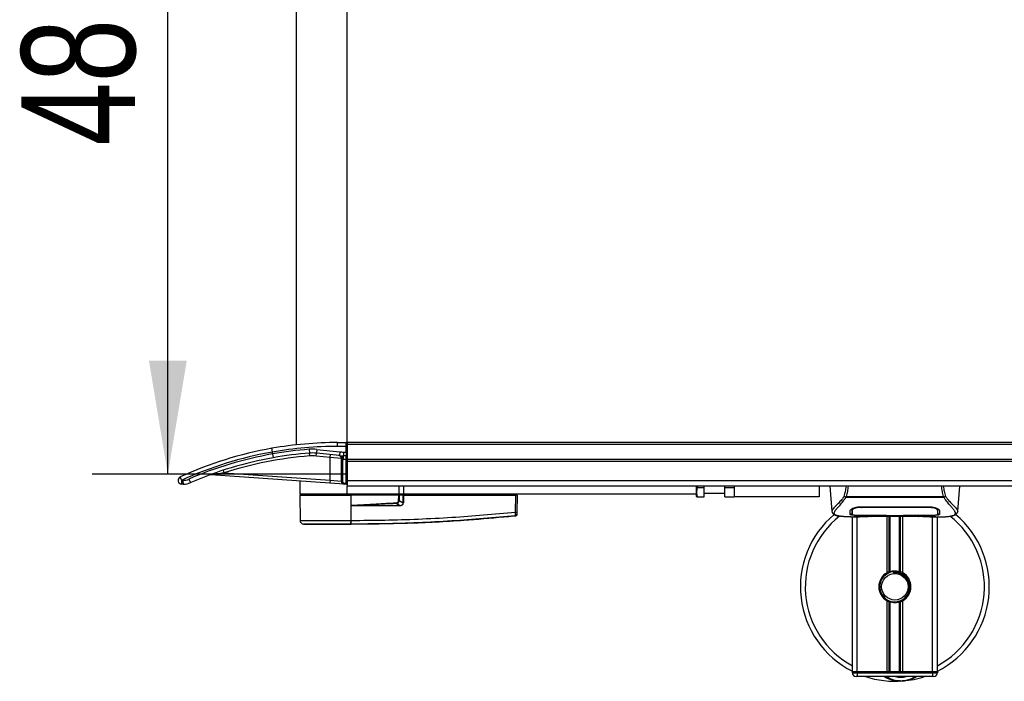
# Model space of a CAD drawing. Header units: millimetres. Extents: x 0 to 420, y 0 to 297.
# Tile 3 of 115: x 52 to 78, y 87 to 104. Entities that reach past the tile are written whole.
import ezdxf

# ---------------------------------------------------------------- set-up
doc = ezdxf.new("R2010")
doc.units = ezdxf.units.MM
doc.layers.add('QUOTE', color=174, linetype='Continuous')
doc.styles.add('SLDTEXTSTYLE3', font='TXT', dxfattribs={"width": 0.75})
doc.dimstyles.new('SLDDIMSTYLE0', dxfattribs={"dimtxt": 3, "dimasz": 3, "dimexe": 0, "dimexo": 0.0625, "dimgap": 0.75, "dimtad": 1, "dimlfac": 20.047434, "dimrnd": 1e-09, "dimzin": 12, "dimdsep": 46, "dimtxsty": 'SLDTEXTSTYLE3', "dimsah": 1, "dimcen": 0.09, "dimadec": 0, "dimazin": 3, "dimtfac": 1, "dimtdec": 3, "dimtofl": 0, "dimtmove": 0, "dimatfit": 3, "dimfxl": 0, "dimfrac": 2, "dimtolj": 1, "dimtzin": 12, "dimarcsym": 0})

# ---------------------------------------------------------------- blocks, each defined once
blk = doc.blocks.new('_D_3')
at = {"layer": 'QUOTE'}
for p, q in [((60.185, 116.326), (53.457, 116.326)), ((55.457, 92.333), (55.457, 116.326)), ((60.185, 92.333), (53.457, 92.333))]:
    blk.add_line(p, q, dxfattribs=at)
for points in [[(55.457, 116.326), (54.957, 113.326), (55.957, 113.326)], [(55.457, 92.333), (55.957, 95.333), (54.957, 95.333)]]:
    blk.add_solid(points, dxfattribs=at)
at = {"layer": 'QUOTE', "insert": (51.59, 101.004), "char_height": 3, "attachment_point": 1, "rotation": 90, "style": 'SLDTEXTSTYLE3'}
blk.add_mtext('481', dxfattribs=at)

msp = doc.modelspace()

# ---------------------------------------------------------------- linework, layer by layer
at = {"color": 7, "linetype": 'Continuous', "lineweight": 25}
for p, q in [((58.84248, 115.54888), (58.84248, 93.1097)), ((60.18929, 93.17024), (60.18929, 115.48834)), ((59.93988, 93.07048), (59.93988, 93.17024)), ((59.93988, 93.17024), (60.16435, 93.17024)), ((60.16435, 93.07048), (60.16435, 93.17024)), ((219.81071, 93.17024), (60.18929, 93.17024)), ((60.18929, 93.17024), (60.18929, 93.12036)), ((219.81071, 93.12036), (60.18929, 93.12036)), ((60.18929, 93.12036), (60.18929, 92.72131)), ((58.21964, 92.91951), (58.21951, 92.92103)), ((58.21964, 92.8704), (58.21964, 92.91951)), ((58.21964, 92.8704), (58.21977, 92.86888)), ((59.19147, 92.99206), (59.19907, 92.89258)), ((59.20477, 92.81798), (59.19907, 92.89258)), ((59.37088, 92.81567), (59.37865, 92.89009)), ((59.38901, 92.98931), (59.37865, 92.89009)), ((59.98798, 92.82646), (59.37865, 92.89009)), ((59.38901, 92.98931), (59.99834, 92.92569)), ((59.74035, 92.77709), (59.74812, 92.85151)), ((60.16435, 93.07048), (59.93988, 93.07048)), ((59.99834, 92.92569), (59.98798, 92.82646)), ((60.09158, 92.92083), (60.16435, 92.92083)), ((60.09158, 92.92083), (60.09158, 92.82107)), ((60.16435, 92.92083), (60.16435, 93.07048)), ((60.18929, 93.07048), (60.16435, 93.07048)), ((60.16435, 92.92083), (60.18929, 92.92083)), ((60.16435, 92.92083), (60.16435, 92.82107)), ((59.74035, 92.77709), (59.37088, 92.81567)), ((60.03964, 92.75365), (59.74035, 92.77709)), ((59.74035, 92.17471), (59.74035, 92.77709)), ((60.03964, 92.72164), (60.03964, 92.75365)), ((60.06458, 92.72164), (60.03964, 92.72164)), ((60.03964, 92.14854), (60.03964, 92.72164)), ((60.06458, 92.72164), (60.06458, 92.14854)), ((60.16435, 92.82107), (60.09158, 92.82107)), ((60.09158, 92.72131), (60.09158, 92.82107)), ((60.16435, 92.72131), (60.09158, 92.72131)), ((60.16435, 92.72131), (60.16435, 92.82107)), ((60.16435, 92.72131), (60.18929, 92.72131)), ((60.16435, 92.09505), (60.16435, 92.72131)), ((219.81071, 92.72131), (60.18929, 92.72131)), ((60.18929, 92.72131), (60.18929, 92.67142)), ((219.81071, 92.67142), (60.18929, 92.67142)), ((60.18929, 92.67142), (60.18929, 92.19401)), ((59.73513, 92.10007), (56.59279, 92.3198)), ((56.94639, 92.37008), (56.92318, 92.44121)), ((56.94639, 92.37008), (59.74035, 92.17471)), ((55.81662, 92.17261), (55.85398, 92.17261)), ((55.86268, 92.07284), (55.82532, 92.07284)), ((58.94224, 92.15551), (58.94224, 91.80899)), ((59.74035, 92.17471), (59.73513, 92.10007)), ((60.10924, 92.0739), (59.73513, 92.10007)), ((59.74035, 92.17471), (60.03964, 92.14854)), ((60.06458, 92.14854), (60.03964, 92.14854)), ((60.11098, 92.09878), (60.10924, 92.0739)), ((60.16261, 92.07017), (60.10924, 92.0739)), ((60.11098, 92.09878), (60.16435, 92.09505)), ((60.16435, 92.09505), (60.16261, 92.07017)), ((60.16435, 92.09505), (60.18929, 92.09505)), ((60.18929, 92.19401), (60.18929, 92.09505)), ((219.81071, 92.15957), (60.18929, 92.15957)), ((60.18929, 92.09505), (60.18929, 92.02296)), ((60.18929, 91.80899), (58.94224, 91.80899)), ((58.94246, 91.78405), (58.94829, 91.11607)), ((58.94246, 91.78405), (60.29405, 91.78405)), ((58.96718, 91.80899), (58.96675, 91.78405)), ((78.60284, 92.02296), (60.18929, 92.02296)), ((60.18929, 91.80899), (60.18929, 92.02296)), ((61.56103, 91.80899), (60.18929, 91.80899)), ((60.29303, 91.78405), (60.29301, 91.80899)), ((60.29356, 91.11604), (60.29405, 91.78405)), ((60.29405, 91.78405), (60.29428, 91.78405)), ((60.29667, 91.50983), (60.29428, 91.78405)), ((61.55873, 91.78405), (60.29428, 91.78405)), ((61.55091, 91.78405), (61.55073, 91.80899)), ((61.56103, 91.80899), (61.56103, 92.02296)), ((61.68574, 91.80899), (61.56103, 91.80899)), ((61.67376, 91.78405), (61.56255, 91.78405)), ((61.65653, 91.78405), (61.65622, 91.80899)), ((61.67297, 91.58269), (61.67376, 91.78405)), ((61.67376, 91.78405), (61.68308, 91.78405)), ((61.68112, 91.78405), (61.68109, 91.80899)), ((61.68308, 91.78405), (61.6823, 91.58269)), ((61.68308, 91.78405), (64.64187, 91.78405)), ((61.68574, 91.80899), (61.68574, 92.02296)), ((69.4174, 91.80899), (61.68574, 91.80899)), ((64.63797, 91.3374), (64.64187, 91.78405)), ((64.64003, 91.78405), (64.63999, 91.80899)), ((64.67842, 91.78405), (64.64187, 91.78405)), ((64.65413, 91.78405), (64.6537, 91.80899)), ((64.67842, 91.78405), (64.67452, 91.3374)), ((69.4174, 91.80899), (69.4174, 92.02296)), ((69.4174, 91.74574), (69.4174, 91.80899)), ((69.44636, 91.98357), (69.43983, 92.02296)), ((69.44636, 91.98357), (69.61693, 91.98357)), ((69.61693, 91.98357), (69.61693, 92.02296)), ((69.61693, 91.73416), (69.61693, 91.98357)), ((69.61693, 91.83393), (70.16563, 91.83393)), ((70.16563, 91.98357), (70.16563, 92.02296)), ((70.16563, 91.98357), (70.41503, 91.98357)), ((70.16563, 91.73416), (70.16563, 91.98357)), ((70.41503, 92.02296), (70.41503, 91.73416)), ((72.65971, 92.02296), (72.65971, 91.73416)), ((72.93622, 92.02296), (72.9945, 91.35689)), ((76.31546, 91.35689), (76.37373, 92.02296)), ((61.57343, 91.51395), (61.48573, 91.55954)), ((61.56774, 91.63739), (61.67297, 91.58269)), ((69.4174, 91.74574), (69.42408, 91.73416)), ((69.44636, 91.73416), (69.61693, 91.73416)), ((70.16563, 91.73416), (70.41503, 91.73416)), ((72.65971, 91.73416), (70.41503, 91.73416)), ((73.35917, 91.72085), (73.35445, 91.73358)), ((75.95015, 91.72085), (73.35917, 91.72085)), ((73.37231, 91.7488), (75.9377, 91.7488)), ((75.95563, 91.73377), (75.95015, 91.72085)), ((60.2967, 91.50706), (60.29667, 91.50983)), ((61.57279, 91.50106), (60.40219, 91.50106)), ((60.40283, 91.51395), (61.57343, 91.51395)), ((72.99439, 91.35885), (72.99537, 91.35696)), ((73.5235, 91.39379), (73.52373, 91.35824)), ((73.52371, 91.35824), (73.52422, 91.27349)), ((73.52613, 91.38156), (73.52528, 91.41551)), ((73.7759, 91.47818), (73.77638, 91.45917)), ((73.78205, 91.4784), (75.52791, 91.4784)), ((73.78267, 91.45918), (73.7825, 91.45918)), ((75.53358, 91.45917), (75.53405, 91.47798)), ((75.78622, 91.3567), (75.78627, 91.36326)), ((76.31557, 91.35885), (76.31459, 91.35696)), ((59.03749, 91.01774), (59.12425, 91.01088)), ((60.29348, 91.01088), (60.29341, 91.01088)), ((60.29356, 91.11604), (60.30165, 91.11604)), ((64.63809, 91.23171), (64.63812, 91.23171)), ((73.49663, 91.21041), (73.72527, 91.21041)), ((73.53264, 87.12011), (73.53264, 91.21041)), ((73.58306, 91.21352), (73.59241, 91.21451)), ((73.65734, 87.12011), (73.65734, 91.21041)), ((73.78205, 91.25012), (73.78205, 91.24616)), ((74.43051, 91.24616), (73.78205, 91.24616)), ((73.9065, 91.22391), (75.40345, 91.22391)), ((73.90654, 91.22395), (75.40342, 91.22395)), ((74.43051, 91.24616), (74.43051, 91.25021)), ((74.43051, 91.23709), (74.43051, 91.24616)), ((74.87945, 91.23709), (74.43051, 91.23709)), ((74.44797, 89.73481), (74.44797, 91.22391)), ((74.45549, 91.25021), (74.45549, 91.2407)), ((74.45549, 91.2407), (74.45549, 91.25021)), ((74.45549, 91.2407), (74.85454, 91.2407)), ((74.50204, 89.76024), (74.50204, 91.22391)), ((74.53068, 89.77015), (74.53068, 91.22391)), ((74.77928, 89.77015), (74.77928, 91.22391)), ((74.80791, 89.76024), (74.80791, 91.22391)), ((74.85455, 91.25021), (74.85454, 91.2407)), ((74.85455, 91.25021), (75.53614, 91.25012)), ((74.86199, 89.73481), (74.86199, 91.22391)), ((74.87945, 91.24616), (74.87945, 91.25021)), ((74.87945, 91.23709), (74.87945, 91.24616)), ((75.52791, 91.24616), (74.87945, 91.24616)), ((75.52791, 91.25012), (75.52791, 91.24616)), ((75.58029, 91.21041), (75.81317, 91.21041)), ((75.65261, 87.12011), (75.65261, 91.21041)), ((75.77732, 87.12011), (75.77732, 91.21041)), ((74.62038, 89.76233), (74.62312, 89.73083)), ((74.44797, 87.12011), (74.44797, 88.99476)), ((74.50204, 87.12011), (74.50204, 88.96933)), ((74.53068, 87.12011), (74.53068, 88.95942)), ((74.77928, 87.12011), (74.77928, 88.95942)), ((74.80791, 87.12011), (74.80791, 88.96933)), ((74.86199, 87.12011), (74.86199, 88.99476)), ((73.65734, 87.12011), (73.53264, 87.12011)), ((73.53264, 87.12011), (73.65734, 87.12011)), ((73.53264, 87.09517), (73.53264, 87.12011)), ((74.44797, 87.12011), (73.65734, 87.12011)), ((75.65261, 87.12011), (73.65734, 87.12011)), ((73.65734, 87.12011), (73.65734, 87.09517)), ((75.65261, 87.12011), (74.86199, 87.12011)), ((75.77732, 87.12011), (75.65261, 87.12011)), ((75.65261, 87.09517), (75.65261, 87.12011)), ((75.65261, 87.12011), (75.77732, 87.12011)), ((75.77732, 87.12011), (75.77732, 87.09517)), ((73.53264, 87.09517), (73.65734, 87.09517)), ((73.65734, 86.9954), (73.6324, 86.9954)), ((73.65734, 87.09517), (75.65261, 87.09517)), ((73.65734, 87.09517), (73.65734, 86.9954)), ((75.65261, 86.9954), (73.65734, 86.9954)), ((75.65261, 87.09517), (75.77732, 87.09517)), ((75.65261, 87.09517), (75.65261, 86.9954)), ((75.67755, 86.9954), (75.65261, 86.9954))]:
    msp.add_line(p, q, dxfattribs=at)
at = {"color": 7, "linetype": 'Continuous', "lineweight": 25, "flags": 128}
for points in [[(60.40283, 91.51395), (60.34338, 91.51164), (60.29667, 91.50983)], [(73.77638, 91.45917), (73.78205, 91.45918), (73.7825, 91.45918)], [(73.77381, 91.25012), (74.10364, 91.25018), (74.45549, 91.25021)]]:
    msp.add_lwpolyline(points, dxfattribs=at)
at = {"color": 7, "linetype": 'Continuous', "lineweight": 25}
msp.add_circle((74.65498, 89.36478), 0.34917, dxfattribs=at)
for centre, radius, start, end in [((59.93988, 83.1939), 9.97634, 90, 100.004908), ((60.16435, 93.1453), 0.02494, 0, 90), ((59.93988, 83.1939), 9.97634, 100.004908, 114.619977), ((59.93118, 83.1939), 9.87658, 99.980117, 114.619977), ((59.93118, 83.1939), 9.82669, 100.030527, 113.498118), ((59.93988, 83.1939), 9.87658, 90, 100.030567), ((59.93988, 83.1939), 9.82669, 94.36792, 100.08123), ((59.93988, 83.1939), 9.72693, 94.36792, 100.05622), ((59.27505, 91.89785), 1.0974, 84.039216, 94.36792), ((59.27505, 91.89785), 0.99763, 84.039216, 94.36792), ((59.96482, 92.75365), 0.07482, 0, 84.039216), ((60.09158, 93.8187), 0.99763, 264.039216, 270), ((59.97779, 92.76108), 0.06617, 6.88759, 81.14556), ((60.09158, 93.8187), 0.89787, 264.039216, 270), ((60.16435, 92.84601), 0.02494, 270, 0), ((59.93988, 83.1939), 9.72693, 100.05622, 113.498118), ((59.93988, 83.1939), 9.65211, 94.36792, 108.06758), ((59.27505, 91.89785), 0.92281, 84.039216, 94.36792), ((60.09158, 93.8187), 1.0974, 268.590141, 270), ((56.58757, 92.24516), 0.07482, 86, 110.323073), ((55.82532, 92.17261), 0.09976, 114.619977, 270), ((56.08446, 92.32097), 0.30619, 190.856451, 208.983189), ((56.10931, 92.14786), 0.29373, 175.166194, 194.795945), ((56.14667, 92.14786), 0.29373, 175.166194, 194.795945), ((55.85398, 92.57166), 0.39905, 270, 293.498118), ((55.86268, 92.57166), 0.49882, 270, 293.498118), ((56.32832, 92.31412), 0.33335, 198.980947, 216.849249), ((60.11446, 92.14854), 0.07482, 180, 266), ((60.11446, 92.14854), 0.04988, 180, 266), ((60.16435, 92.09505), 0.02494, 266, 0), ((95.93849, 93.22467), 34.49298, 182.731259, 182.766996), ((61.67763, 90.3122), 1.27049, 89.78976, 90.21024), ((60.50553, 91.50241), 0.10334, 173.585658, 180.74759), ((61.67612, 91.50241), 0.10334, 173.585658, 180.74759), ((64.65625, 92.44173), 1.10448, 269.051899, 270.948101), ((64.63423, 91.27892), 0.03978, 276.104195, 359.384141), ((74.65498, 89.36478), 2.49408, 130.046839, 243.256316), ((74.65498, 89.36478), 2.49408, 296.743684, 49.984768), ((59.04805, 91.11694), 0.09976, 180.500011, 263.923128), ((59.9188, 91.09522), 0.37534, 348.081743, 3.180073), ((58.27053, 91.2484), 2.03678, 353.303191, 353.496611), ((59.92694, 91.09497), 0.3753, 348.120168, 3.219012), ((74.65498, 89.36478), 2.36551, 128.047069, 241.675912), ((74.65498, 89.36478), 2.36551, 298.324088, 52.137337), ((74.65498, 89.36478), 0.42399, 119.224658, 240.775342), ((74.65498, 89.36478), 0.39905, 94.974241, 274.974241), ((74.65498, 89.36478), 0.42399, 111.143405, 119.224658), ((74.65498, 89.36478), 0.42399, 60.775342, 68.856595), ((74.65498, 89.36478), 0.42399, 299.224658, 60.775342), ((74.65498, 89.36478), 0.42399, 240.775342, 248.856595), ((74.65498, 89.36478), 0.42399, 291.143405, 299.224658), ((73.6324, 87.09517), 0.09976, 180, 270), ((74.65498, 89.36478), 2.49408, 251.805128, 274.974241), ((74.81501, 87.52611), 0.64846, 234.926098, 305.073902), ((74.81501, 87.52611), 0.5487, 255.287788, 284.712212), ((74.65498, 89.36478), 2.49408, 274.974241, 288.194872), ((75.67755, 87.09517), 0.09976, 270, 0)]:
    msp.add_arc(centre, radius, start, end, dxfattribs=at)
for centre, major_axis, ratio, start_param, end_param in [((61.44439, 91.6655), (0.09977, -0.05273), 0.66301777, 5.44064323, 6.61753007), ((61.44439, 91.66571), (0.11429, -0.06081), 0.77058227, 5.44273149, 6.61961833), ((61.5053, 91.63353), (0.16961, -0.08342), 0.60672542, 5.39359838, 6.57048522), ((61.50656, 91.6334), (0.16046, -0.07942), 0.5569608, 5.39481108, 6.57169792)]:
    msp.add_ellipse(centre, major_axis=major_axis, ratio=ratio, start_param=start_param, end_param=end_param, dxfattribs=at)
for points, knots in [([(58.21951, 92.92103), (58.21762, 92.93206), (58.21384, 92.95412), (58.20944, 92.98338), (58.20665, 93.00555), (58.20595, 93.0163), (58.20636, 93.01844), (58.20664, 93.01852), (58.20666, 93.01853)], [0, 0, 0, 0, 0.21652548, 0.43304761, 0.64966461, 0.86647135, 0.99009853, 1, 1, 1, 1]), ([(58.21977, 92.86888), (58.22178, 92.85785), (58.22578, 92.83579), (58.23172, 92.80653), (58.23676, 92.78437), (58.2399, 92.77343), (58.24107, 92.77138), (58.24139, 92.7714), (58.24142, 92.7714)], [0, 0, 0, 0, 0.21443284, 0.42886266, 0.64338043, 0.85808798, 0.99029143, 1, 1, 1, 1]), ([(60.04349, 92.76902), (60.04265, 92.76665), (60.04066, 92.76109), (60.04001, 92.75637), (60.03964, 92.75365)], [0, 0, 0, 0, 0.42590939, 1, 1, 1, 1]), ([(60.06389, 92.82145), (60.06387, 92.82145), (60.06359, 92.82146), (60.06162, 92.82103), (60.05807, 92.8148), (60.05214, 92.79489), (60.04651, 92.77804), (60.04349, 92.76902)], [0, 0, 0, 0, 0.0041403, 0.05451856, 0.38113864, 0.66837401, 1, 1, 1, 1]), ([(60.06389, 92.82145), (60.06389, 92.82097), (60.0639, 92.81975), (60.064, 92.8078), (60.06416, 92.78523), (60.06437, 92.75531), (60.06451, 92.73286), (60.06458, 92.72164)], [0, 0, 0, 0, 0.14097108, 0.35564885, 0.57040781, 0.78520205, 1, 1, 1, 1]), ([(56.94639, 92.37008), (56.87768, 92.36084), (56.78975, 92.34903), (56.68318, 92.33345), (56.63744, 92.32661), (56.6096, 92.32237), (56.5993, 92.3208), (56.59447, 92.32006), (56.59288, 92.31981), (56.59281, 92.3198), (56.59279, 92.3198)], [0, 0, 0, 0, 0.550640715, 0.704710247, 0.871154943, 0.930259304, 0.956483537, 0.979662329, 0.995757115, 1, 1, 1, 1]), ([(61.55011, 91.63739), (61.55087, 91.66479), (61.55225, 91.71377), (61.55675, 91.76255), (61.55873, 91.78405)], [0, 0, 0, 0, 0.55939227, 1, 1, 1, 1]), ([(61.56255, 91.78405), (61.56221, 91.78405), (61.56141, 91.78405), (61.56004, 91.78405), (61.55909, 91.78405), (61.55873, 91.78405)], [0, 0, 0, 0, 0.31939567, 0.74819126, 1, 1, 1, 1]), ([(61.56255, 91.78405), (61.56415, 91.75669), (61.56701, 91.7079), (61.56752, 91.65891), (61.56774, 91.63739)], [0, 0, 0, 0, 0.56058603, 1, 1, 1, 1]), ([(69.44636, 91.73416), (69.43473, 91.77873), (69.41298, 91.86207), (69.43576, 91.94499), (69.44636, 91.98357)], [0, 0, 0, 0, 0.5347163, 1, 1, 1, 1]), ([(73.31545, 91.74668), (73.32806, 91.7916), (73.35293, 91.88015), (73.3682, 91.97582), (73.37572, 92.02296)], [0, 0, 0, 0, 0.507285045, 1, 1, 1, 1]), ([(73.42014, 92.02296), (73.41488, 91.97534), (73.40442, 91.88074), (73.38296, 91.79257), (73.37231, 91.7488)], [0, 0, 0, 0, 0.50345062, 1, 1, 1, 1]), ([(75.9377, 91.7488), (75.92772, 91.79305), (75.90779, 91.88137), (75.89274, 91.97449), (75.89057, 92.02275), (75.89056, 92.02296)], [0, 0, 0, 0, 0.49992462, 0.99775327, 1, 1, 1, 1]), ([(75.93366, 92.02296), (75.94114, 91.97598), (75.95638, 91.88016), (75.98163, 91.79176), (75.9945, 91.7467)], [0, 0, 0, 0, 0.49025565, 1, 1, 1, 1]), ([(60.29667, 91.50983), (60.51836, 91.52463), (60.91421, 91.55106), (61.31039, 91.57187), (61.4847, 91.58103)], [0, 0, 0, 0, 0.56002694, 1, 1, 1, 1]), ([(61.48573, 91.55954), (61.28361, 91.55041), (60.92267, 91.5341), (60.56168, 91.52011), (60.40283, 91.51395)], [0, 0, 0, 0, 0.55997408, 1, 1, 1, 1]), ([(61.56774, 91.63739), (61.56482, 91.63738), (61.5596, 91.63736), (61.55301, 91.63738), (61.55011, 91.63739)], [0, 0, 0, 0, 0.56, 1, 1, 1, 1]), ([(69.42868, 91.73416), (69.42726, 91.73416), (69.42178, 91.73416), (69.43589, 91.73416), (69.44636, 91.73416)], [0, 0, 0, 0, 0.25801713, 1, 1, 1, 1]), ([(73.31541, 91.74676), (73.3005, 91.72696), (73.25536, 91.667), (73.181, 91.58444), (73.1034, 91.50609), (73.04419, 91.44764), (73.00183, 91.39648), (72.99709, 91.37252), (72.99439, 91.35885)], [0, 0, 0, 0, 0.084230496, 0.255073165, 0.426715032, 0.59795609, 0.770598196, 1, 1, 1, 1]), ([(73.17033, 91.23219), (73.16568, 91.23317), (73.15581, 91.23524), (73.14177, 91.2388), (73.1283, 91.24272), (73.10595, 91.25032), (73.07976, 91.26305), (73.05741, 91.28517), (73.05133, 91.31328), (73.06344, 91.34995), (73.09716, 91.39713), (73.15163, 91.45863), (73.22544, 91.54104), (73.2902, 91.62174), (73.33518, 91.68466), (73.35135, 91.70905), (73.35917, 91.72085)], [0, 0, 0, 0, 0.02969414, 0.06305591, 0.09492768, 0.12531521, 0.23205808, 0.32960303, 0.43327649, 0.53202469, 0.63076786, 0.73507022, 0.83793216, 0.94137578, 0.97165063, 1, 1, 1, 1]), ([(73.35437, 91.73359), (73.35407, 91.73362), (73.34876, 91.73418), (73.3387, 91.73621), (73.32554, 91.74095), (73.31879, 91.74478), (73.31545, 91.74668)], [0, 0, 0, 0, 0.0200108, 0.34699568, 0.67667396, 1, 1, 1, 1]), ([(73.35428, 91.73373), (73.36003, 91.73868), (73.3659, 91.74373), (73.37219, 91.7487), (73.37231, 91.7488)], [0, 0, 0, 0, 0.98124308, 1, 1, 1, 1]), ([(75.9377, 91.7488), (75.93782, 91.74871), (75.94435, 91.74403), (75.95004, 91.73885), (75.95563, 91.73377)], [0, 0, 0, 0, 0.01890165, 1, 1, 1, 1]), ([(76.13598, 91.23163), (76.14575, 91.23364), (76.16662, 91.23793), (76.20404, 91.24963), (76.24109, 91.26899), (76.26072, 91.30231), (76.25166, 91.33884), (76.2301, 91.37297), (76.21086, 91.39808), (76.18607, 91.42742), (76.15677, 91.46031), (76.12217, 91.49877), (76.08387, 91.54294), (76.04222, 91.59433), (75.99719, 91.6522), (75.9666, 91.69684), (75.95015, 91.72085)], [0, 0, 0, 0, 0.06157012, 0.13151171, 0.27071941, 0.40337504, 0.53510625, 0.58328098, 0.63315897, 0.68442904, 0.73675836, 0.78384784, 0.83893216, 0.89157329, 0.94168727, 1, 1, 1, 1]), ([(75.9945, 91.7467), (75.99116, 91.7448), (75.9844, 91.74096), (75.97125, 91.73622), (75.9612, 91.73419), (75.95591, 91.73363), (75.95562, 91.7336)], [0, 0, 0, 0, 0.32361461, 0.65359013, 0.98086966, 1, 1, 1, 1]), ([(75.99454, 91.74677), (76.00945, 91.72697), (76.05459, 91.667), (76.12895, 91.58444), (76.20656, 91.50609), (76.26576, 91.44764), (76.30812, 91.39648), (76.31286, 91.37252), (76.31557, 91.35885)], [0, 0, 0, 0, 0.084247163, 0.255086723, 0.426725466, 0.597963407, 0.770602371, 1, 1, 1, 1]), ([(60.40219, 91.50106), (60.392, 91.50116), (60.3618, 91.50145), (60.32629, 91.50134), (60.30166, 91.5061), (60.2967, 91.50706)], [0, 0, 0, 0, 0.28926734, 0.85682964, 1, 1, 1, 1]), ([(60.30165, 91.11604), (60.59646, 91.11788), (61.18609, 91.12156), (62.07026, 91.15042), (63.22201, 91.2083), (64.07689, 91.28624), (64.63797, 91.3374)], [0, 0, 0, 0, 0.20362021, 0.40724063, 0.61094774, 1, 1, 1, 1]), ([(64.63846, 91.23937), (64.63874, 91.24157), (64.63931, 91.24597), (64.63953, 91.26584), (64.63924, 91.29297), (64.63861, 91.31845), (64.6381, 91.33345), (64.63797, 91.3374)], [0, 0, 0, 0, 0.22968814, 0.45959689, 0.68877935, 0.91808895, 1, 1, 1, 1]), ([(64.67394, 91.27106), (64.67389, 91.26968), (64.67364, 91.26375), (64.67057, 91.25353), (64.66256, 91.24247), (64.65137, 91.2344), (64.64254, 91.23261), (64.63812, 91.23171)], [0, 0, 0, 0, 0.07160669, 0.30681144, 0.53787451, 0.76893725, 1, 1, 1, 1]), ([(64.67401, 91.2785), (64.67398, 91.27562), (64.67395, 91.27172), (64.67395, 91.2712), (64.67394, 91.27106)], [0, 0, 0, 0, 0.736574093, 1, 1, 1, 1]), ([(64.67452, 91.3374), (64.6745, 91.33502), (64.67442, 91.32599), (64.67429, 91.31065), (64.67415, 91.29433), (64.67404, 91.2824), (64.67402, 91.2798), (64.67401, 91.2785)], [0, 0, 0, 0, 0.08210774, 0.31165455, 0.54070711, 0.77036972, 1, 1, 1, 1]), ([(72.99452, 91.35663), (72.99572, 91.34925), (72.99779, 91.33649), (73.00349, 91.32304), (73.009, 91.31313), (73.01063, 91.31037), (73.01194, 91.30827), (73.01258, 91.30728), (73.01302, 91.3066), (73.01344, 91.30598), (73.01402, 91.30514), (73.01586, 91.30259), (73.01659, 91.30202), (73.01825, 91.30061), (73.01945, 91.2997), (73.02058, 91.29879), (73.02106, 91.29839), (73.02146, 91.29805), (73.02177, 91.29779), (73.02207, 91.29753), (73.02253, 91.29713), (73.02329, 91.29644), (73.02426, 91.29554), (73.0266, 91.2933), (73.02993, 91.28995), (73.03512, 91.28489), (73.04233, 91.27849), (73.05267, 91.27074), (73.06742, 91.26188), (73.09171, 91.25087), (73.11957, 91.24128), (73.14348, 91.23671), (73.15175, 91.23514)], [0, 0, 0, 0, 0.10895151, 0.18836403, 0.20015725, 0.20797863, 0.21045693, 0.21142904, 0.21231706, 0.21323322, 0.21428764, 0.21709508, 0.23718398, 0.24934952, 0.25616294, 0.25744907, 0.25846748, 0.25891857, 0.25936812, 0.25985246, 0.2604052, 0.2618126, 0.26492315, 0.26948017, 0.29015729, 0.32576371, 0.37931044, 0.4537257, 0.55180182, 0.67626306, 0.8881219, 1, 1, 1, 1]), ([(73.47506, 91.27405), (73.47522, 91.28001), (73.47561, 91.29493), (73.47641, 91.32579), (73.47732, 91.36021), (73.47777, 91.37745)], [0, 0, 0, 0, 0.249392, 0.62414375, 1, 1, 1, 1]), ([(73.78205, 91.24616), (73.74761, 91.2464), (73.67873, 91.24689), (73.5869, 91.25083), (73.51749, 91.25726), (73.48028, 91.26531), (73.47657, 91.27153), (73.47506, 91.27405)], [0, 0, 0, 0, 0.21341182, 0.42681727, 0.64048529, 0.85457431, 1, 1, 1, 1]), ([(73.47528, 91.29914), (73.47689, 91.29532), (73.47906, 91.29017), (73.50338, 91.2866), (73.50963, 91.28568)], [0, 0, 0, 0, 0.74296977, 1, 1, 1, 1]), ([(73.47777, 91.37745), (73.48163, 91.38699), (73.48936, 91.40607), (73.54579, 91.43704), (73.62791, 91.46335), (73.71295, 91.47689), (73.76519, 91.47803), (73.78205, 91.4784)], [0, 0, 0, 0, 0.2254673, 0.45085364, 0.67736923, 0.89591171, 1, 1, 1, 1]), ([(73.55017, 91.43628), (73.54198, 91.43155), (73.52243, 91.42025), (73.52028, 91.40944), (73.51903, 91.40316)], [0, 0, 0, 0, 0.41900897, 1, 1, 1, 1]), ([(73.5232, 91.42121), (73.52329, 91.4131), (73.52352, 91.39309), (73.52362, 91.37443), (73.52369, 91.36333)], [0, 0, 0, 0, 0.40550496, 1, 1, 1, 1]), ([(73.52373, 91.35824), (73.52374, 91.35698), (73.52383, 91.34293), (73.524, 91.3147), (73.52416, 91.28774), (73.52425, 91.27356)], [0, 0, 0, 0, 0.04480435, 0.49764008, 1, 1, 1, 1]), ([(73.52425, 91.27356), (73.52425, 91.27373), (73.52443, 91.28434), (73.52478, 91.30393), (73.5254, 91.34003), (73.52585, 91.36525), (73.5261, 91.38022), (73.52613, 91.38156)], [0, 0, 0, 0, 0.0075194, 0.45666513, 0.71535566, 0.97452521, 1, 1, 1, 1]), ([(73.52425, 91.27356), (73.52696, 91.27053), (73.5324, 91.26449), (73.57566, 91.25758), (73.63938, 91.25279), (73.70956, 91.25044), (73.75569, 91.25021), (73.77381, 91.25012)], [0, 0, 0, 0, 0.21612272, 0.43228358, 0.64748247, 0.86145988, 1, 1, 1, 1]), ([(73.77638, 91.45917), (73.74839, 91.4581), (73.69241, 91.45595), (73.61779, 91.44055), (73.56136, 91.41984), (73.53083, 91.39886), (73.52749, 91.38658), (73.52613, 91.38156)], [0, 0, 0, 0, 0.2128654, 0.42572184, 0.63872248, 0.85234986, 1, 1, 1, 1]), ([(75.53358, 91.45917), (75.53169, 91.45917), (75.33208, 91.45976), (74.74844, 91.45907), (74.1667, 91.45914), (73.78267, 91.45918)], [0, 0, 0, 0, 0.00323915, 0.34201142, 1, 1, 1, 1]), ([(75.52791, 91.4784), (75.56029, 91.47706), (75.625, 91.47438), (75.71218, 91.45488), (75.78179, 91.42877), (75.82455, 91.40114), (75.82986, 91.38467), (75.83219, 91.37745)], [0, 0, 0, 0, 0.1991311, 0.39793157, 0.60588955, 0.82737965, 1, 1, 1, 1]), ([(75.83489, 91.27405), (75.8316, 91.27037), (75.825, 91.263), (75.77213, 91.25482), (75.69411, 91.24924), (75.60767, 91.24654), (75.55058, 91.24627), (75.52791, 91.24616)], [0, 0, 0, 0, 0.21521677, 0.43046232, 0.64509935, 0.85904026, 1, 1, 1, 1]), ([(75.78383, 91.38156), (75.78095, 91.38907), (75.77519, 91.40412), (75.73139, 91.42757), (75.66717, 91.44681), (75.59716, 91.45754), (75.55139, 91.45871), (75.53358, 91.45917)], [0, 0, 0, 0, 0.21773223, 0.43557879, 0.65075483, 0.86407246, 1, 1, 1, 1]), ([(75.53614, 91.25012), (75.56408, 91.25033), (75.61997, 91.25075), (75.6945, 91.25419), (75.75093, 91.25967), (75.78136, 91.26639), (75.78445, 91.27148), (75.78571, 91.27355)], [0, 0, 0, 0, 0.21287602, 0.42573624, 0.63903454, 0.85331242, 1, 1, 1, 1]), ([(75.79093, 91.40316), (75.7898, 91.41149), (75.78851, 91.42108), (75.77007, 91.43081), (75.76764, 91.43209)], [0, 0, 0, 0, 0.86801111, 1, 1, 1, 1]), ([(75.78488, 91.42321), (75.78476, 91.41841), (75.78441, 91.40453), (75.78406, 91.39064), (75.78383, 91.38156)], [0, 0, 0, 0, 0.3458763, 1, 1, 1, 1]), ([(75.78383, 91.38156), (75.78385, 91.38022), (75.78428, 91.35544), (75.78483, 91.32434), (75.78537, 91.29357), (75.7856, 91.27996), (75.78571, 91.27373), (75.78571, 91.27355)], [0, 0, 0, 0, 0.02546624, 0.4713629, 0.73178735, 0.99246436, 1, 1, 1, 1]), ([(75.78571, 91.27349), (75.78571, 91.27372), (75.78587, 91.30145), (75.78606, 91.32919), (75.78625, 91.3567)], [0, 0, 0, 0, 0.00827271, 1, 1, 1, 1]), ([(75.78571, 91.27355), (75.78587, 91.29996), (75.78603, 91.32767), (75.78622, 91.35538), (75.78622, 91.3567)], [0, 0, 0, 0, 0.95264015, 1, 1, 1, 1]), ([(75.78628, 91.36326), (75.78634, 91.37429), (75.78645, 91.39325), (75.78668, 91.41348), (75.78678, 91.42195)], [0, 0, 0, 0, 0.58164119, 1, 1, 1, 1]), ([(75.80059, 91.28571), (75.81093, 91.28763), (75.83176, 91.29149), (75.8337, 91.29658), (75.83467, 91.29914)], [0, 0, 0, 0, 0.496313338, 1, 1, 1, 1]), ([(75.83219, 91.37745), (75.83277, 91.35517), (75.83365, 91.32168), (75.83442, 91.29201), (75.83474, 91.28004), (75.83489, 91.27405)], [0, 0, 0, 0, 0.49858361, 0.74918971, 1, 1, 1, 1]), ([(76.15276, 91.23401), (76.16289, 91.23593), (76.1887, 91.24081), (76.21825, 91.25085), (76.24251, 91.26188), (76.25728, 91.27073), (76.26762, 91.27848), (76.27483, 91.28488), (76.28001, 91.28994), (76.28344, 91.29337), (76.28579, 91.29562), (76.28684, 91.2966), (76.28742, 91.29712), (76.28788, 91.29752), (76.28819, 91.29779), (76.28849, 91.29805), (76.28889, 91.29839), (76.28937, 91.29878), (76.29015, 91.29942), (76.29096, 91.30005), (76.29198, 91.30083), (76.29341, 91.30206), (76.29409, 91.30259), (76.29594, 91.30514), (76.29651, 91.30598), (76.29693, 91.3066), (76.29738, 91.30728), (76.29802, 91.30827), (76.29933, 91.31037), (76.30095, 91.31313), (76.30646, 91.32304), (76.31217, 91.33649), (76.31424, 91.34925), (76.31544, 91.35663)], [0, 0, 0, 0, 0.13346194, 0.34016958, 0.46160951, 0.55730778, 0.62992241, 0.68217732, 0.71692903, 0.7371149, 0.74272174, 0.74460414, 0.7459796, 0.74651976, 0.74699289, 0.74743167, 0.74787155, 0.74886374, 0.75011647, 0.75397334, 0.75908593, 0.76862625, 0.78821087, 0.79094759, 0.79197558, 0.79286909, 0.79373558, 0.79468443, 0.7971036, 0.8047367, 0.8162438, 0.89371675, 1, 1, 1, 1]), ([(58.94829, 91.11607), (58.9516, 91.11606), (58.95832, 91.11604), (59.01243, 91.11603), (59.09804, 91.11609), (59.21438, 91.11606), (59.35941, 91.11604), (59.52661, 91.11611), (59.71424, 91.11603), (59.90751, 91.11606), (60.10322, 91.11607), (60.22962, 91.11605), (60.29356, 91.11604)], [0, 0, 0, 0, 0.10046502, 0.20384345, 0.30430944, 0.40768894, 0.50815524, 0.61153497, 0.71200234, 0.81538328, 0.9066108, 1, 1, 1, 1]), ([(60.28604, 91.01771), (60.2274, 91.01772), (60.11012, 91.01774), (59.92932, 91.01772), (59.74936, 91.01772), (59.57574, 91.01777), (59.41992, 91.01772), (59.28552, 91.01772), (59.17714, 91.01774), (59.09756, 91.01769), (59.04716, 91.01775), (59.04071, 91.01775), (59.03749, 91.01774)], [0, 0, 0, 0, 0.09230362, 0.18460708, 0.28653845, 0.3884688, 0.49039805, 0.59232883, 0.69424704, 0.79616636, 0.8980845, 1, 1, 1, 1]), ([(60.29341, 91.01088), (60.21935, 91.01088), (60.07101, 91.01088), (59.85251, 91.01088), (59.64939, 91.01088), (59.46878, 91.01088), (59.32002, 91.01088), (59.20903, 91.01088), (59.13731, 91.01088), (59.1286, 91.01088), (59.12425, 91.01088)], [0, 0, 0, 0, 0.12488045, 0.25013958, 0.37464939, 0.49981249, 0.62476421, 0.74955772, 0.87492377, 1, 1, 1, 1]), ([(60.2942, 91.01771), (60.2942, 91.01771), (60.29148, 91.01771), (60.28876, 91.01771), (60.28604, 91.01771)], [0, 0, 0, 0, 0.00036549, 1, 1, 1, 1]), ([(64.63809, 91.23171), (64.62133, 91.23001), (64.51792, 91.21951), (64.06419, 91.17522), (63.13195, 91.09907), (61.78695, 91.02588), (60.7915, 91.01588), (60.29348, 91.01088)], [0, 0, 0, 0, 0.01170126, 0.07220884, 0.31419353, 0.65688711, 1, 1, 1, 1]), ([(64.63846, 91.23937), (64.07674, 91.1881), (63.22062, 91.10997), (62.067, 91.05251), (61.18043, 91.02205), (60.59032, 91.02208), (60.2942, 91.01771), (60.2942, 91.01771)], [0, 0, 0, 0, 0.38876695, 0.59252789, 0.79628932, 0.99999932, 1, 1, 1, 1]), ([(64.63812, 91.23171), (64.63815, 91.23186), (64.63825, 91.2324), (64.63837, 91.23641), (64.63846, 91.23937)], [0, 0, 0, 0, 0.26388418, 1, 1, 1, 1]), ([(73.49663, 91.21045), (73.49176, 91.21044), (73.46394, 91.21036), (73.40475, 91.21092), (73.34061, 91.21321), (73.29304, 91.21642), (73.26902, 91.21844), (73.24644, 91.22069), (73.22687, 91.22298), (73.20761, 91.22557), (73.19055, 91.22832), (73.17755, 91.23062), (73.17113, 91.23202), (73.17033, 91.23219)], [0, 0, 0, 0, 0.04881498, 0.27892257, 0.54515535, 0.62717383, 0.69834333, 0.75858144, 0.82840444, 0.87364995, 0.93389274, 0.99178224, 1, 1, 1, 1]), ([(73.58306, 91.21352), (73.57936, 91.21377), (73.56764, 91.21456), (73.56762, 91.21584), (73.58879, 91.21699), (73.59423, 91.21729)], [0, 0, 0, 0, 0.25540478, 0.808946, 1, 1, 1, 1]), ([(73.58136, 91.21634), (73.58135, 91.21633), (73.5806, 91.2162), (73.58403, 91.21673), (73.59056, 91.21714), (73.59423, 91.21737)], [0, 0, 0, 0, 0.00626083, 0.44327513, 1, 1, 1, 1]), ([(74.01756, 91.22021), (73.98427, 91.21762), (73.92894, 91.21332), (73.80476, 91.2105), (73.69268, 91.20897), (73.60134, 91.21276), (73.58306, 91.21352)], [0, 0, 0, 0, 0.30143784, 0.50095323, 0.90014009, 1, 1, 1, 1]), ([(73.59423, 91.21729), (73.60238, 91.21783), (73.62296, 91.21922), (73.69419, 91.22152), (73.79336, 91.22353), (73.86882, 91.22381), (73.90654, 91.22395)], [0, 0, 0, 0, 0.17981299, 0.45378319, 0.72700373, 1, 1, 1, 1]), ([(74.01756, 91.22021), (74.0208, 91.22037), (74.02721, 91.22067), (74.03326, 91.22284), (74.03626, 91.22391)], [0, 0, 0, 0, 0.50476564, 1, 1, 1, 1]), ([(75.2737, 91.22391), (75.27669, 91.22284), (75.28274, 91.22067), (75.28916, 91.22037), (75.2924, 91.22021)], [0, 0, 0, 0, 0.49524741, 1, 1, 1, 1]), ([(75.7269, 91.21352), (75.67297, 91.21208), (75.58335, 91.20968), (75.44643, 91.21142), (75.35584, 91.21451), (75.30297, 91.21926), (75.2924, 91.22021)], [0, 0, 0, 0, 0.30152184, 0.50104725, 0.90023015, 1, 1, 1, 1]), ([(75.40342, 91.22395), (75.42031, 91.22392), (75.47481, 91.22383), (75.5641, 91.2227), (75.6552, 91.22039), (75.71718, 91.21772), (75.74631, 91.21524), (75.73337, 91.21409), (75.7269, 91.21352)], [0, 0, 0, 0, 0.08215471, 0.26513997, 0.44867114, 0.63249904, 0.81630092, 1, 1, 1, 1]), ([(75.40342, 91.2239), (75.42536, 91.22386), (75.47127, 91.22377), (75.53835, 91.22297), (75.60148, 91.22175), (75.6538, 91.22023), (75.68613, 91.21904), (75.6958, 91.21848), (75.6967, 91.21842)], [0, 0, 0, 0, 0.18189708, 0.38061319, 0.58093849, 0.78035725, 0.97967552, 1, 1, 1, 1]), ([(75.6967, 91.21842), (75.70553, 91.21799), (75.71973, 91.21729), (75.72879, 91.21628), (75.72789, 91.21645), (75.72766, 91.21649)], [0, 0, 0, 0, 0.55060159, 0.88501525, 1, 1, 1, 1]), ([(75.70779, 91.21779), (75.70805, 91.21764), (75.71106, 91.21594), (75.71754, 91.21421), (75.72378, 91.21375), (75.7269, 91.21352)], [0, 0, 0, 0, 0.044433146, 0.522216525, 1, 1, 1, 1]), ([(75.81317, 91.21045), (75.81579, 91.21044), (75.82551, 91.21037), (75.84437, 91.21048), (75.86745, 91.21064), (75.89036, 91.21096), (75.9131, 91.21144), (75.93695, 91.21215), (75.96286, 91.21318), (75.99438, 91.21483), (76.02789, 91.21722), (76.06258, 91.2205), (76.09594, 91.2246), (76.1206, 91.22816), (76.13353, 91.23108), (76.13598, 91.23163)], [0, 0, 0, 0, 0.027626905, 0.102396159, 0.179456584, 0.249941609, 0.317024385, 0.389654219, 0.467822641, 0.551486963, 0.671824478, 0.767373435, 0.863986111, 0.974274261, 1, 1, 1, 1]), ([(74.50204, 89.76024), (74.50307, 89.76063), (74.50618, 89.76183), (74.51271, 89.76423), (74.5214, 89.76722), (74.52753, 89.76918), (74.53045, 89.77008), (74.53068, 89.77015)], [0, 0, 0, 0, 0.13279182, 0.40328924, 0.68794599, 0.97624213, 1, 1, 1, 1]), ([(74.53068, 89.77015), (74.54245, 89.77344), (74.58246, 89.78463), (74.6558, 89.79183), (74.72944, 89.78396), (74.76639, 89.77372), (74.77928, 89.77015)], [0, 0, 0, 0, 0.15316231, 0.52061175, 0.83276392, 1, 1, 1, 1]), ([(74.62038, 89.76233), (74.67086, 89.76117), (74.77324, 89.75881), (74.91014, 89.68353), (75.01028, 89.56676), (75.06062, 89.41959), (75.05013, 89.26717), (75.00164, 89.14613), (74.94514, 89.09829), (74.9264, 89.08243)], [0, 0, 0, 0, 0.153256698, 0.3107756, 0.462217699, 0.61755972, 0.774365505, 0.925184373, 1, 1, 1, 1]), ([(74.68958, 88.96723), (74.73312, 88.97641), (74.8202, 88.99476), (74.9299, 89.07517), (75.00808, 89.18433), (75.04472, 89.31325), (75.03583, 89.44544), (74.98423, 89.56615), (74.89594, 89.66212), (74.78171, 89.72165), (74.68616, 89.73618), (74.63385, 89.73174), (74.62312, 89.73083)], [0, 0, 0, 0, 0.11029899, 0.22059797, 0.33089694, 0.4412694, 0.54893858, 0.65628707, 0.76369695, 0.86864917, 0.97304725, 1, 1, 1, 1]), ([(74.77928, 89.77015), (74.78077, 89.76969), (74.7849, 89.76841), (74.79235, 89.76594), (74.80096, 89.76289), (74.80559, 89.76112), (74.80791, 89.76024)], [0, 0, 0, 0, 0.15557258, 0.42978375, 0.7145238, 1, 1, 1, 1]), ([(74.53068, 88.95942), (74.53004, 88.95962), (74.52684, 88.9606), (74.52044, 88.96267), (74.51182, 88.96566), (74.50564, 88.96795), (74.50274, 88.96906), (74.50204, 88.96933)], [0, 0, 0, 0, 0.06768855, 0.33799524, 0.61961326, 0.90796392, 1, 1, 1, 1]), ([(74.77928, 88.95942), (74.75413, 88.95307), (74.703, 88.94015), (74.61806, 88.93981), (74.56113, 88.95036), (74.53437, 88.95832), (74.53068, 88.95942)], [0, 0, 0, 0, 0.31763159, 0.64587204, 0.9510876, 1, 1, 1, 1]), ([(74.80791, 88.96933), (74.80749, 88.96917), (74.80506, 88.96823), (74.79962, 88.9662), (74.79116, 88.96322), (74.78408, 88.9609), (74.78031, 88.95974), (74.77928, 88.95942)], [0, 0, 0, 0, 0.05704611, 0.3223495, 0.60367528, 0.89214027, 1, 1, 1, 1]), ([(74.80276, 86.87988), (74.77607, 86.87918), (74.67695, 86.8766), (74.54378, 86.90966), (74.42468, 86.95675), (74.37819, 86.98568), (74.36257, 86.9954)], [0, 0, 0, 0, 0.17640166, 0.65503379, 0.8840221, 1, 1, 1, 1]), ([(74.87123, 86.88009), (74.87081, 86.88006), (74.85942, 86.87905), (74.84794, 86.8795), (74.83689, 86.87993)], [0, 0, 0, 0, 0.03710938, 1, 1, 1, 1]), ([(75.23327, 86.9954), (75.22921, 86.99273), (75.16294, 86.94907), (75.04083, 86.90657), (74.92093, 86.88444), (74.87166, 86.88013), (74.87123, 86.88009)], [0, 0, 0, 0, 0.03729849, 0.60902041, 0.99664446, 1, 1, 1, 1])]:
    msp.add_open_spline(points, degree=3, knots=knots, dxfattribs=at)

# ---------------------------------------------------------------- dimensions: what is measured, and where the dimension line sits
at = {"layer": 'QUOTE'}
dim = msp.add_linear_dim(base=(53.0756, 116.32584), p1=(62.18455, 92.33274), p2=(62.18455, 116.32584), angle=90, dimstyle='SLDDIMSTYLE0', dxfattribs=at)
dim.commit()
dim.dimension.update_dxf_attribs({"geometry": '_D_3', "text_midpoint": (53.0756, 104.32929), "dimtype": 160})

doc.saveas('drawing.dxf')
